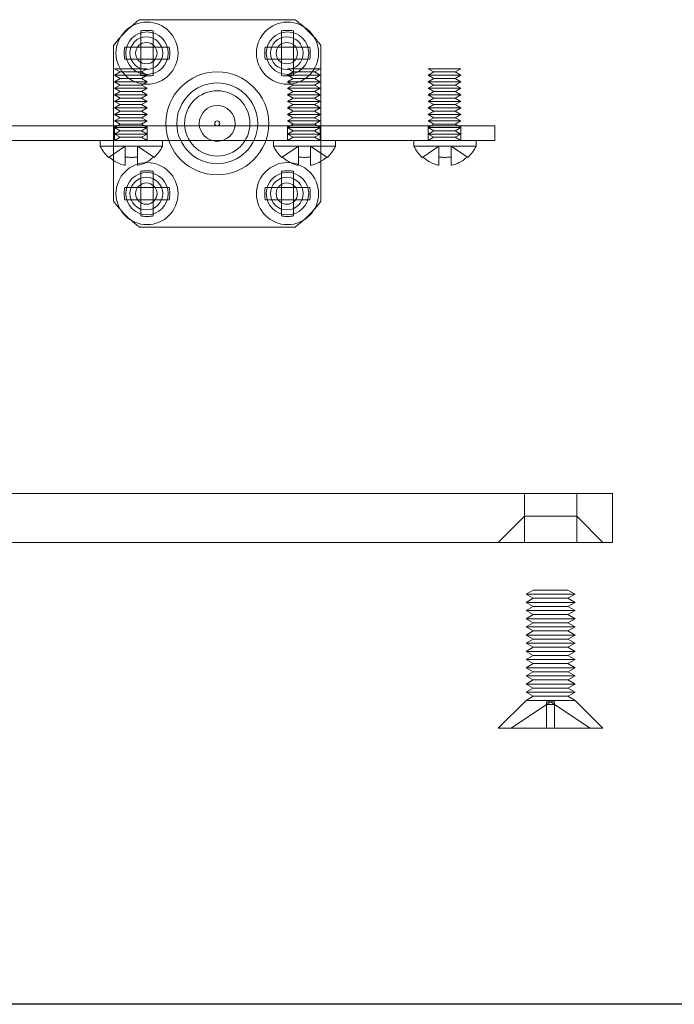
# Model space of a CAD drawing. Header units: millimetres. Extents: x -259 to 118, y 110 to 585.
# Tile 15 of 22: x -109 to -69, y 395 to 455. Entities that reach past the tile are written whole.
import ezdxf

# ---------------------------------------------------------------- set-up
doc = ezdxf.new("R2010")
doc.units = ezdxf.units.MM
doc.header["$MEASUREMENT"] = 0

msp = doc.modelspace()

# ---------------------------------------------------------------- linework, layer by layer
at = {"color": 0, "linetype": 'Continuous', "lineweight": 0, "extrusion": (0, 1, 0)}
for p, q in [((-92.442, 455.025), (-101.965, 455.025)), ((-103.553, 453.436), (-103.553, 443.913)), ((-101.128, 453.35), (-101.878, 453.35)), ((-101.878, 452.6), (-101.878, 453.35)), ((-101.128, 453.35), (-101.128, 452.6)), ((-92.528, 453.35), (-93.278, 453.35)), ((-93.278, 452.6), (-93.278, 453.35)), ((-92.528, 453.35), (-92.528, 452.6)), ((-90.853, 443.913), (-90.853, 453.436)), ((-101.878, 452.6), (-101.128, 452.6)), ((-93.278, 452.6), (-92.528, 452.6)), ((-82.302, 452.025), (-84.302, 452.025)), ((-83.955, 451.825), (-84.302, 452.025)), ((-83.955, 451.825), (-84.302, 451.625)), ((-82.302, 451.625), (-84.302, 451.625)), ((-83.955, 451.425), (-84.302, 451.625)), ((-83.955, 451.825), (-82.648, 451.825)), ((-82.648, 451.825), (-82.302, 452.025)), ((-82.648, 451.825), (-82.302, 451.625)), ((-82.648, 451.425), (-82.302, 451.625)), ((-83.955, 451.425), (-84.302, 451.225)), ((-82.302, 451.225), (-84.302, 451.225)), ((-83.955, 451.025), (-84.302, 451.225)), ((-83.955, 451.025), (-84.302, 450.825)), ((-83.955, 451.425), (-82.648, 451.425)), ((-83.955, 451.025), (-82.648, 451.025)), ((-82.648, 451.425), (-82.302, 451.225)), ((-82.648, 451.025), (-82.302, 451.225)), ((-82.648, 451.025), (-82.302, 450.825)), ((-82.302, 450.825), (-84.302, 450.825)), ((-83.955, 450.625), (-84.302, 450.825)), ((-83.955, 450.625), (-84.302, 450.425)), ((-82.302, 450.425), (-84.302, 450.425)), ((-83.955, 450.225), (-84.302, 450.425)), ((-83.955, 450.625), (-82.648, 450.625)), ((-82.648, 450.625), (-82.302, 450.825)), ((-82.648, 450.625), (-82.302, 450.425)), ((-82.648, 450.225), (-82.302, 450.425)), ((-83.955, 450.225), (-84.302, 450.025)), ((-82.302, 450.025), (-84.302, 450.025)), ((-83.955, 449.825), (-84.302, 450.025)), ((-83.955, 449.825), (-84.302, 449.625)), ((-83.955, 450.225), (-82.648, 450.225)), ((-83.955, 449.825), (-82.648, 449.825)), ((-82.648, 450.225), (-82.302, 450.025)), ((-82.648, 449.825), (-82.302, 450.025)), ((-82.648, 449.825), (-82.302, 449.625)), ((-82.302, 449.625), (-84.302, 449.625)), ((-83.955, 449.425), (-84.302, 449.625)), ((-83.955, 449.425), (-84.302, 449.225)), ((-82.302, 449.225), (-84.302, 449.225)), ((-83.955, 449.025), (-84.302, 449.225)), ((-83.955, 449.425), (-82.648, 449.425)), ((-82.648, 449.425), (-82.302, 449.625)), ((-82.648, 449.425), (-82.302, 449.225)), ((-82.648, 449.025), (-82.302, 449.225)), ((-115.603, 448.525), (-108.476, 448.525)), ((-108.476, 448.525), (-105.403, 448.525)), ((-103.553, 448.525), (-105.403, 448.525)), ((-90.853, 448.525), (-82.203, 448.525)), ((-83.955, 449.025), (-84.302, 448.825)), ((-82.302, 448.825), (-84.302, 448.825)), ((-83.955, 448.625), (-84.302, 448.825)), ((-83.955, 448.625), (-84.129, 448.525)), ((-83.955, 449.025), (-82.648, 449.025)), ((-83.955, 448.625), (-82.648, 448.625)), ((-82.648, 449.025), (-82.302, 448.825)), ((-82.648, 448.625), (-82.302, 448.825)), ((-82.648, 448.625), (-82.475, 448.525)), ((-82.203, 448.525), (-80.203, 448.525)), ((-80.203, 447.625), (-80.203, 448.525)), ((-115.603, 447.625), (-108.476, 447.625)), ((-108.476, 447.625), (-105.403, 447.625)), ((-103.553, 447.625), (-105.403, 447.625)), ((-104.361, 447.625), (-104.361, 447.275)), ((-90.853, 447.625), (-82.203, 447.625)), ((-89.961, 447.625), (-89.961, 447.275)), ((-85.161, 447.625), (-85.161, 447.275)), ((-80.203, 447.625), (-82.203, 447.625)), ((-81.361, 447.625), (-81.361, 447.275)), ((-104.361, 447.275), (-103.553, 447.275)), ((-90.853, 447.275), (-89.961, 447.275)), ((-85.161, 447.275), (-81.361, 447.275)), ((-101.128, 444.75), (-101.878, 444.75)), ((-101.878, 444), (-101.878, 444.75)), ((-101.128, 444.75), (-101.128, 444)), ((-92.528, 444.75), (-93.278, 444.75)), ((-93.278, 444), (-93.278, 444.75)), ((-92.528, 444.75), (-92.528, 444)), ((-101.878, 444), (-101.128, 444)), ((-93.278, 444), (-92.528, 444)), ((-101.965, 442.325), (-92.442, 442.325)), ((-132.903, 426.021), (-73.003, 426.021)), ((-73.003, 426.021), (-73.003, 423.021)), ((-132.903, 423.021), (-73.003, 423.021)), ((-77.87, 420.098), (-78.303, 419.848)), ((-75.303, 419.848), (-78.303, 419.848)), ((-77.87, 419.598), (-78.303, 419.848)), ((-77.87, 419.598), (-78.303, 419.348)), ((-77.87, 420.098), (-75.736, 420.098)), ((-77.87, 419.598), (-75.736, 419.598)), ((-75.736, 420.098), (-75.303, 419.848)), ((-75.736, 419.598), (-75.303, 419.848)), ((-75.736, 419.598), (-75.303, 419.348)), ((-78.303, 419.348), (-75.303, 419.348)), ((-77.87, 419.098), (-78.303, 419.348)), ((-77.87, 419.098), (-78.303, 418.848)), ((-77.87, 419.098), (-75.736, 419.098)), ((-75.736, 419.098), (-75.303, 419.348)), ((-75.736, 419.098), (-75.303, 418.848)), ((-75.303, 418.848), (-78.303, 418.848)), ((-77.87, 418.598), (-78.303, 418.848)), ((-77.87, 418.598), (-78.303, 418.348)), ((-77.87, 418.598), (-75.736, 418.598)), ((-75.736, 418.598), (-75.303, 418.848)), ((-75.736, 418.598), (-75.303, 418.348)), ((-78.303, 418.348), (-75.303, 418.348)), ((-77.87, 418.098), (-78.303, 418.348)), ((-77.87, 418.098), (-78.303, 417.848)), ((-78.303, 417.848), (-75.303, 417.848)), ((-77.87, 417.598), (-78.303, 417.848)), ((-77.87, 418.098), (-75.736, 418.098)), ((-75.736, 418.098), (-75.303, 418.348)), ((-75.736, 418.098), (-75.303, 417.848)), ((-75.736, 417.598), (-75.303, 417.848)), ((-77.87, 417.598), (-78.303, 417.348)), ((-75.303, 417.348), (-78.303, 417.348)), ((-77.87, 417.098), (-78.303, 417.348)), ((-77.87, 417.598), (-75.736, 417.598)), ((-75.736, 417.598), (-75.303, 417.348)), ((-75.736, 417.098), (-75.303, 417.348)), ((-77.87, 417.098), (-78.303, 416.848)), ((-78.303, 416.848), (-75.303, 416.848)), ((-77.87, 416.598), (-78.303, 416.848)), ((-77.87, 416.598), (-78.303, 416.348)), ((-77.87, 417.098), (-75.736, 417.098)), ((-77.87, 416.598), (-75.736, 416.598)), ((-75.736, 417.098), (-75.303, 416.848)), ((-75.736, 416.598), (-75.303, 416.848)), ((-75.736, 416.598), (-75.303, 416.348)), ((-78.303, 416.348), (-75.303, 416.348)), ((-77.87, 416.098), (-78.303, 416.348)), ((-77.87, 416.098), (-78.303, 415.848)), ((-77.87, 416.098), (-75.736, 416.098)), ((-75.736, 416.098), (-75.303, 416.348)), ((-75.736, 416.098), (-75.303, 415.848)), ((-78.303, 415.848), (-75.303, 415.848)), ((-77.87, 415.598), (-78.303, 415.848)), ((-77.87, 415.598), (-78.303, 415.348)), ((-77.87, 415.598), (-75.736, 415.598)), ((-75.736, 415.598), (-75.303, 415.848)), ((-75.736, 415.598), (-75.303, 415.348)), ((-75.303, 415.348), (-78.303, 415.348)), ((-77.87, 415.098), (-78.303, 415.348)), ((-77.87, 415.098), (-78.303, 414.848)), ((-78.303, 414.848), (-75.303, 414.848)), ((-77.87, 414.598), (-78.303, 414.848)), ((-77.87, 415.098), (-75.736, 415.098)), ((-75.736, 415.098), (-75.303, 415.348)), ((-75.736, 415.098), (-75.303, 414.848)), ((-75.736, 414.598), (-75.303, 414.848)), ((-77.87, 414.598), (-78.303, 414.348)), ((-78.303, 414.348), (-75.303, 414.348)), ((-77.87, 414.098), (-78.303, 414.348)), ((-77.87, 414.598), (-75.736, 414.598)), ((-75.736, 414.598), (-75.303, 414.348)), ((-75.736, 414.098), (-75.303, 414.348)), ((-77.87, 414.098), (-78.303, 413.848)), ((-78.303, 413.848), (-75.303, 413.848)), ((-77.87, 413.598), (-78.303, 413.848)), ((-77.87, 413.598), (-78.303, 413.348)), ((-77.87, 414.098), (-75.736, 414.098)), ((-77.87, 413.598), (-75.736, 413.598)), ((-75.736, 414.098), (-75.303, 413.848)), ((-75.736, 413.598), (-75.303, 413.848)), ((-75.736, 413.598), (-75.303, 413.348)), ((-78.303, 413.348), (-80.003, 411.648)), ((-78.303, 413.348), (-75.303, 413.348)), ((-75.303, 413.348), (-73.603, 411.648)), ((-76.803, 411.648), (-80.003, 411.648)), ((-73.603, 411.648), (-76.803, 411.648))]:
    msp.add_line(p, q, dxfattribs=at)
at = {"color": 5, "linetype": 'ByBlock', "lineweight": 0, "extrusion": (0, 1, 0)}
for p, q in [((-101.502, 452.025), (-103.502, 452.025)), ((-103.155, 451.825), (-103.502, 452.025)), ((-103.155, 451.825), (-103.502, 451.625)), ((-101.502, 451.625), (-103.502, 451.625)), ((-103.155, 451.425), (-103.502, 451.625)), ((-103.155, 451.825), (-101.848, 451.825)), ((-101.848, 451.825), (-101.502, 452.025)), ((-101.848, 451.825), (-101.502, 451.625)), ((-101.848, 451.425), (-101.502, 451.625)), ((-90.902, 452.025), (-92.902, 452.025)), ((-92.555, 451.825), (-92.902, 452.025)), ((-92.555, 451.825), (-92.902, 451.625)), ((-90.902, 451.625), (-92.902, 451.625)), ((-92.555, 451.425), (-92.902, 451.625)), ((-92.555, 451.825), (-91.248, 451.825)), ((-91.248, 451.825), (-90.902, 452.025)), ((-91.248, 451.825), (-90.902, 451.625)), ((-91.248, 451.425), (-90.902, 451.625)), ((-103.155, 451.425), (-103.502, 451.225)), ((-101.502, 451.225), (-103.502, 451.225)), ((-103.155, 451.025), (-103.502, 451.225)), ((-103.155, 451.025), (-103.502, 450.825)), ((-103.155, 451.425), (-101.848, 451.425)), ((-103.155, 451.025), (-101.848, 451.025)), ((-101.848, 451.425), (-101.502, 451.225)), ((-101.848, 451.025), (-101.502, 451.225)), ((-101.848, 451.025), (-101.502, 450.825)), ((-92.555, 451.425), (-92.902, 451.225)), ((-90.902, 451.225), (-92.902, 451.225)), ((-92.555, 451.025), (-92.902, 451.225)), ((-92.555, 451.025), (-92.902, 450.825)), ((-92.555, 451.425), (-91.248, 451.425)), ((-92.555, 451.025), (-91.248, 451.025)), ((-91.248, 451.425), (-90.902, 451.225)), ((-91.248, 451.025), (-90.902, 451.225)), ((-91.248, 451.025), (-90.902, 450.825)), ((-101.502, 450.825), (-103.502, 450.825)), ((-103.155, 450.625), (-103.502, 450.825)), ((-103.155, 450.625), (-103.502, 450.425)), ((-101.502, 450.425), (-103.502, 450.425)), ((-103.155, 450.225), (-103.502, 450.425)), ((-103.155, 450.625), (-101.848, 450.625)), ((-101.848, 450.625), (-101.502, 450.825)), ((-101.848, 450.625), (-101.502, 450.425)), ((-101.848, 450.225), (-101.502, 450.425)), ((-90.902, 450.825), (-92.902, 450.825)), ((-92.555, 450.625), (-92.902, 450.825)), ((-92.555, 450.625), (-92.902, 450.425)), ((-90.902, 450.425), (-92.902, 450.425)), ((-92.555, 450.225), (-92.902, 450.425)), ((-92.555, 450.625), (-91.248, 450.625)), ((-91.248, 450.625), (-90.902, 450.825)), ((-91.248, 450.625), (-90.902, 450.425)), ((-91.248, 450.225), (-90.902, 450.425)), ((-103.155, 450.225), (-103.502, 450.025)), ((-101.502, 450.025), (-103.502, 450.025)), ((-103.155, 449.825), (-103.502, 450.025)), ((-103.155, 449.825), (-103.502, 449.625)), ((-103.155, 450.225), (-101.848, 450.225)), ((-103.155, 449.825), (-101.848, 449.825)), ((-101.848, 450.225), (-101.502, 450.025)), ((-101.848, 449.825), (-101.502, 450.025)), ((-101.848, 449.825), (-101.502, 449.625)), ((-92.555, 450.225), (-92.902, 450.025)), ((-90.902, 450.025), (-92.902, 450.025)), ((-92.555, 449.825), (-92.902, 450.025)), ((-92.555, 449.825), (-92.902, 449.625)), ((-92.555, 450.225), (-91.248, 450.225)), ((-92.555, 449.825), (-91.248, 449.825)), ((-91.248, 450.225), (-90.902, 450.025)), ((-91.248, 449.825), (-90.902, 450.025)), ((-91.248, 449.825), (-90.902, 449.625)), ((-101.502, 449.625), (-103.502, 449.625)), ((-103.155, 449.425), (-103.502, 449.625)), ((-103.155, 449.425), (-103.502, 449.225)), ((-101.502, 449.225), (-103.502, 449.225)), ((-103.155, 449.025), (-103.502, 449.225)), ((-103.155, 449.425), (-101.848, 449.425)), ((-101.848, 449.425), (-101.502, 449.625)), ((-101.848, 449.425), (-101.502, 449.225)), ((-101.848, 449.025), (-101.502, 449.225)), ((-90.902, 449.625), (-92.902, 449.625)), ((-92.555, 449.425), (-92.902, 449.625)), ((-92.555, 449.425), (-92.902, 449.225)), ((-90.902, 449.225), (-92.902, 449.225)), ((-92.555, 449.025), (-92.902, 449.225)), ((-92.555, 449.425), (-91.248, 449.425)), ((-91.248, 449.425), (-90.902, 449.625)), ((-91.248, 449.425), (-90.902, 449.225)), ((-91.248, 449.025), (-90.902, 449.225)), ((-102.653, 448.525), (-103.553, 448.525)), ((-103.155, 449.025), (-103.502, 448.825)), ((-101.502, 448.825), (-103.502, 448.825)), ((-103.155, 448.625), (-103.502, 448.825)), ((-103.155, 448.625), (-103.502, 448.425)), ((-103.502, 447.625), (-103.502, 448.525)), ((-103.155, 449.025), (-101.848, 449.025)), ((-103.155, 448.625), (-101.848, 448.625)), ((-102.653, 448.525), (-90.853, 448.525)), ((-101.848, 449.025), (-101.502, 448.825)), ((-101.848, 448.625), (-101.502, 448.825)), ((-101.848, 448.625), (-101.502, 448.425)), ((-101.502, 447.625), (-101.502, 448.525)), ((-92.555, 449.025), (-92.902, 448.825)), ((-90.902, 448.825), (-92.902, 448.825)), ((-92.555, 448.625), (-92.902, 448.825)), ((-92.555, 448.625), (-92.902, 448.425)), ((-92.902, 447.625), (-92.902, 448.525)), ((-92.555, 449.025), (-91.248, 449.025)), ((-92.555, 448.625), (-91.248, 448.625)), ((-91.248, 449.025), (-90.902, 448.825)), ((-91.248, 448.625), (-90.902, 448.825)), ((-91.248, 448.625), (-90.902, 448.425)), ((-90.902, 447.625), (-90.902, 448.525)), ((-84.129, 448.525), (-84.302, 448.425)), ((-84.302, 447.625), (-84.302, 448.525)), ((-82.475, 448.525), (-82.302, 448.425)), ((-82.302, 447.625), (-82.302, 448.525)), ((-101.502, 448.425), (-103.502, 448.425)), ((-103.155, 448.225), (-103.502, 448.425)), ((-103.155, 448.225), (-103.502, 448.025)), ((-101.502, 448.025), (-103.502, 448.025)), ((-103.155, 447.825), (-103.502, 448.025)), ((-103.155, 448.225), (-101.848, 448.225)), ((-101.848, 448.225), (-101.502, 448.425)), ((-101.848, 448.225), (-101.502, 448.025)), ((-101.848, 447.825), (-101.502, 448.025)), ((-90.902, 448.425), (-92.902, 448.425)), ((-92.555, 448.225), (-92.902, 448.425)), ((-92.555, 448.225), (-92.902, 448.025)), ((-90.902, 448.025), (-92.902, 448.025)), ((-92.555, 447.825), (-92.902, 448.025)), ((-92.555, 448.225), (-91.248, 448.225)), ((-91.248, 448.225), (-90.902, 448.425)), ((-91.248, 448.225), (-90.902, 448.025)), ((-91.248, 447.825), (-90.902, 448.025)), ((-82.302, 448.425), (-84.302, 448.425)), ((-83.955, 448.225), (-84.302, 448.425)), ((-83.955, 448.225), (-84.302, 448.025)), ((-82.302, 448.025), (-84.302, 448.025)), ((-83.955, 447.825), (-84.302, 448.025)), ((-83.955, 448.225), (-82.648, 448.225)), ((-82.648, 448.225), (-82.302, 448.425)), ((-82.648, 448.225), (-82.302, 448.025)), ((-82.648, 447.825), (-82.302, 448.025)), ((-102.653, 447.625), (-103.553, 447.625)), ((-103.155, 447.825), (-103.502, 447.625)), ((-103.155, 447.825), (-101.848, 447.825)), ((-102.653, 447.625), (-90.853, 447.625)), ((-101.848, 447.825), (-101.502, 447.625)), ((-100.561, 447.625), (-100.561, 447.275)), ((-93.761, 447.625), (-93.761, 447.275)), ((-92.555, 447.825), (-92.902, 447.625)), ((-92.555, 447.825), (-91.248, 447.825)), ((-91.248, 447.825), (-90.902, 447.625)), ((-83.955, 447.825), (-84.302, 447.625)), ((-83.955, 447.825), (-82.648, 447.825)), ((-82.648, 447.825), (-82.302, 447.625)), ((-103.828, 446.615), (-102.836, 447.275)), ((-103.553, 447.275), (-100.561, 447.275)), ((-102.836, 446.615), (-102.836, 447.275)), ((-101.095, 446.615), (-102.086, 447.275)), ((-102.086, 447.275), (-102.086, 446.615)), ((-93.761, 447.275), (-90.853, 447.275)), ((-93.228, 446.615), (-92.236, 447.275)), ((-92.236, 446.615), (-92.236, 447.275)), ((-90.495, 446.615), (-91.486, 447.275)), ((-91.486, 447.275), (-91.486, 446.615)), ((-84.628, 446.615), (-83.636, 447.275)), ((-83.636, 446.615), (-83.636, 447.275)), ((-81.895, 446.615), (-82.886, 447.275)), ((-82.886, 447.275), (-82.886, 446.615)), ((-78.403, 424.621), (-78.403, 426.021)), ((-75.203, 424.621), (-75.203, 426.021)), ((-78.403, 424.621), (-80.003, 423.021)), ((-78.403, 424.621), (-75.203, 424.621)), ((-78.403, 424.621), (-78.403, 423.021)), ((-75.203, 424.621), (-73.603, 423.021)), ((-75.203, 424.621), (-75.203, 423.021)), ((-79.22, 411.648), (-77.055, 413.088)), ((-77.055, 413.088), (-77.055, 413.256)), ((-77.055, 413.256), (-76.803, 413.256)), ((-77.055, 413.088), (-76.803, 413.256)), ((-76.551, 413.088), (-77.055, 413.088)), ((-77.055, 411.648), (-77.055, 413.088)), ((-76.803, 413.256), (-76.551, 413.256)), ((-76.551, 413.088), (-76.803, 413.256)), ((-76.551, 413.256), (-76.551, 413.088)), ((-74.386, 411.648), (-76.551, 413.088)), ((-76.551, 413.088), (-76.551, 411.648))]:
    msp.add_line(p, q, dxfattribs=at)
msp.add_line((118.461, 394.739), (-259.139, 394.739))
at = {"color": 0, "linetype": 'Continuous', "lineweight": 0, "extrusion": (0, 0, -1)}
for centre, radius in [((101.503, 452.975), 1.9), ((92.903, 452.975), 1.9), ((97.203, 448.675), 2.474), ((101.503, 444.375), 1.9), ((92.903, 444.375), 1.9)]:
    msp.add_circle(centre, radius, dxfattribs=at)
at = {"color": 5, "linetype": 'ByBlock', "lineweight": 0}
for centre in [(-101.503, 452.975), (-92.903, 452.975), (-101.503, 444.375), (-92.903, 444.375)]:
    msp.add_circle(centre, 1.3, dxfattribs=at)
at = {"color": 5, "linetype": 'ByBlock', "lineweight": 0, "extrusion": (0, 0, -1)}
for centre, radius in [((101.544, 452.975), 1), ((92.944, 452.975), 1), ((101.544, 452.975), 0.654), ((92.944, 452.975), 0.654), ((97.203, 448.675), 2), ((97.203, 448.675), 1.1), ((97.203, 448.675), 0.15), ((101.544, 444.375), 1), ((101.544, 444.375), 0.654), ((92.944, 444.375), 1), ((92.944, 444.375), 0.654)]:
    msp.add_circle(centre, radius, dxfattribs=at)
at = {"color": 0, "linetype": 'Continuous', "lineweight": 0}
msp.add_circle((-97.203, 448.675), 3.15, dxfattribs=at)
at = {"color": 5, "linetype": 'ByBlock', "lineweight": 0, "extrusion": (0, 0, -1)}
for centre, radius, start, end in [((97.203, 448.675), 7.937, 41.64132, 48.35868), ((97.203, 448.675), 7.937, 131.64132, 138.35868), ((102.544, 448.22), 2.197, 205.48366, 227.67831), ((91.778, 448.22), 2.197, 312.32169, 334.51634), ((97.203, 448.675), 7.937, 311.64132, 318.35868), ((97.203, 448.675), 7.937, 221.64132, 228.35868)]:
    msp.add_arc(centre, radius, start, end, dxfattribs=at)
at = {"color": 0, "linetype": 'Continuous', "lineweight": 0, "extrusion": (0, 0, -1)}
for centre, radius, start, end in [((97.203, 448.675), 7.937, 48.35868, 53.13519), ((97.203, 448.675), 7.937, 126.86481, 131.64132), ((97.203, 448.675), 7.937, 36.86481, 41.64132), ((97.203, 448.675), 7.937, 138.35868, 143.13519), ((102.378, 448.22), 2.197, 312.32169, 334.51634), ((91.944, 448.22), 2.197, 205.48366, 227.67831), ((83.178, 448.22), 2.197, 312.32169, 334.51634), ((83.345, 448.22), 2.197, 205.48366, 227.67831), ((97.203, 448.675), 7.937, 318.35868, 323.13519), ((97.203, 448.675), 7.937, 216.86481, 221.64132), ((97.203, 448.675), 7.937, 306.86481, 311.64132), ((97.203, 448.675), 7.937, 228.35868, 233.13519)]:
    msp.add_arc(centre, radius, start, end, dxfattribs=at)
at = {"color": 0, "linetype": 'Continuous', "lineweight": 0}
for points, knots in [([(-101.128, 454.341), (-101.16, 454.346), (-101.193, 454.351), (-101.32, 454.365), (-101.416, 454.37), (-101.591, 454.37), (-101.686, 454.365), (-101.814, 454.351), (-101.846, 454.346), (-101.878, 454.341)], [5.6990418, 5.6990418, 5.6990418, 5.6990418, 5.7895173, 5.7895173, 6.0512941, 6.0512941, 6.313071, 6.313071, 6.4035464, 6.4035464, 6.4035464, 6.4035464]), ([(-101.878, 454.341), (-101.878, 454.319), (-101.878, 454.297), (-101.878, 454.172), (-101.878, 454.062), (-101.878, 453.815), (-101.878, 453.652), (-101.878, 453.438), (-101.878, 453.394), (-101.878, 453.35)], [4.83016, 4.83016, 4.83016, 4.83016, 4.911337, 4.911337, 5.274551, 5.274551, 5.761862, 5.761862, 5.888136, 5.888136, 5.888136, 5.888136]), ([(-101.128, 453.35), (-101.128, 453.394), (-101.128, 453.438), (-101.128, 453.652), (-101.128, 453.815), (-101.128, 454.062), (-101.128, 454.172), (-101.128, 454.297), (-101.128, 454.319), (-101.128, 454.341)], [6.610207, 6.610207, 6.610207, 6.610207, 6.736482, 6.736482, 7.223793, 7.223793, 7.587007, 7.587007, 7.668184, 7.668184, 7.668184, 7.668184]), ([(-92.528, 454.341), (-92.56, 454.346), (-92.593, 454.351), (-92.72, 454.365), (-92.816, 454.37), (-92.991, 454.37), (-93.086, 454.365), (-93.214, 454.351), (-93.246, 454.346), (-93.278, 454.341)], [5.6990418, 5.6990418, 5.6990418, 5.6990418, 5.7895173, 5.7895173, 6.0512941, 6.0512941, 6.313071, 6.313071, 6.4035464, 6.4035464, 6.4035464, 6.4035464]), ([(-93.278, 454.341), (-93.278, 454.319), (-93.278, 454.297), (-93.278, 454.172), (-93.278, 454.062), (-93.278, 453.815), (-93.278, 453.652), (-93.278, 453.438), (-93.278, 453.394), (-93.278, 453.35)], [4.83016, 4.83016, 4.83016, 4.83016, 4.911337, 4.911337, 5.274551, 5.274551, 5.761862, 5.761862, 5.888136, 5.888136, 5.888136, 5.888136]), ([(-92.528, 453.35), (-92.528, 453.394), (-92.528, 453.438), (-92.528, 453.652), (-92.528, 453.815), (-92.528, 454.062), (-92.528, 454.172), (-92.528, 454.297), (-92.528, 454.319), (-92.528, 454.341)], [6.610207, 6.610207, 6.610207, 6.610207, 6.736482, 6.736482, 7.223793, 7.223793, 7.587007, 7.587007, 7.668184, 7.668184, 7.668184, 7.668184]), ([(-102.87, 453.35), (-102.875, 453.317), (-102.879, 453.285), (-102.894, 453.157), (-102.899, 453.062), (-102.899, 452.887), (-102.894, 452.792), (-102.879, 452.664), (-102.875, 452.632), (-102.87, 452.6)], [5.6990418, 5.6990418, 5.6990418, 5.6990418, 5.7895173, 5.7895173, 6.0512941, 6.0512941, 6.313071, 6.313071, 6.4035464, 6.4035464, 6.4035464, 6.4035464]), ([(-101.878, 453.35), (-101.923, 453.35), (-101.967, 453.35), (-102.181, 453.35), (-102.344, 453.35), (-102.591, 453.35), (-102.701, 453.35), (-102.826, 453.35), (-102.848, 453.35), (-102.87, 453.35)], [6.610207, 6.610207, 6.610207, 6.610207, 6.736482, 6.736482, 7.223793, 7.223793, 7.587007, 7.587007, 7.668184, 7.668184, 7.668184, 7.668184]), ([(-100.137, 453.35), (-100.159, 453.35), (-100.181, 453.35), (-100.305, 453.35), (-100.415, 453.35), (-100.662, 453.35), (-100.826, 453.35), (-101.04, 453.35), (-101.084, 453.35), (-101.128, 453.35)], [4.83016, 4.83016, 4.83016, 4.83016, 4.911337, 4.911337, 5.274551, 5.274551, 5.761862, 5.761862, 5.888136, 5.888136, 5.888136, 5.888136]), ([(-100.137, 452.6), (-100.132, 452.632), (-100.127, 452.664), (-100.112, 452.792), (-100.107, 452.887), (-100.107, 453.062), (-100.112, 453.157), (-100.127, 453.285), (-100.132, 453.317), (-100.137, 453.35)], [5.6990418, 5.6990418, 5.6990418, 5.6990418, 5.7895173, 5.7895173, 6.0512941, 6.0512941, 6.313071, 6.313071, 6.4035464, 6.4035464, 6.4035464, 6.4035464]), ([(-94.27, 453.35), (-94.275, 453.317), (-94.279, 453.285), (-94.294, 453.157), (-94.299, 453.062), (-94.299, 452.887), (-94.294, 452.792), (-94.279, 452.664), (-94.275, 452.632), (-94.27, 452.6)], [5.6990418, 5.6990418, 5.6990418, 5.6990418, 5.7895173, 5.7895173, 6.0512941, 6.0512941, 6.313071, 6.313071, 6.4035464, 6.4035464, 6.4035464, 6.4035464]), ([(-93.278, 453.35), (-93.323, 453.35), (-93.367, 453.35), (-93.581, 453.35), (-93.744, 453.35), (-93.991, 453.35), (-94.101, 453.35), (-94.226, 453.35), (-94.248, 453.35), (-94.27, 453.35)], [6.610207, 6.610207, 6.610207, 6.610207, 6.736482, 6.736482, 7.223793, 7.223793, 7.587007, 7.587007, 7.668184, 7.668184, 7.668184, 7.668184]), ([(-91.537, 453.35), (-91.559, 453.35), (-91.581, 453.35), (-91.705, 453.35), (-91.815, 453.35), (-92.062, 453.35), (-92.226, 453.35), (-92.44, 453.35), (-92.484, 453.35), (-92.528, 453.35)], [4.83016, 4.83016, 4.83016, 4.83016, 4.911337, 4.911337, 5.274551, 5.274551, 5.761862, 5.761862, 5.888136, 5.888136, 5.888136, 5.888136]), ([(-91.537, 452.6), (-91.532, 452.632), (-91.527, 452.664), (-91.512, 452.792), (-91.507, 452.887), (-91.507, 453.062), (-91.512, 453.157), (-91.527, 453.285), (-91.532, 453.317), (-91.537, 453.35)], [5.6990418, 5.6990418, 5.6990418, 5.6990418, 5.7895173, 5.7895173, 6.0512941, 6.0512941, 6.313071, 6.313071, 6.4035464, 6.4035464, 6.4035464, 6.4035464]), ([(-102.87, 452.6), (-102.848, 452.6), (-102.826, 452.6), (-102.701, 452.6), (-102.591, 452.6), (-102.344, 452.6), (-102.181, 452.6), (-101.967, 452.6), (-101.923, 452.6), (-101.878, 452.6)], [4.83016, 4.83016, 4.83016, 4.83016, 4.911337, 4.911337, 5.274551, 5.274551, 5.761862, 5.761862, 5.888136, 5.888136, 5.888136, 5.888136]), ([(-101.878, 452.6), (-101.878, 452.555), (-101.878, 452.511), (-101.878, 452.297), (-101.878, 452.134), (-101.878, 451.887), (-101.878, 451.777), (-101.878, 451.652), (-101.878, 451.63), (-101.878, 451.608)], [6.610207, 6.610207, 6.610207, 6.610207, 6.736482, 6.736482, 7.223793, 7.223793, 7.587007, 7.587007, 7.668184, 7.668184, 7.668184, 7.668184]), ([(-101.128, 452.6), (-101.084, 452.6), (-101.04, 452.6), (-100.826, 452.6), (-100.662, 452.6), (-100.415, 452.6), (-100.305, 452.6), (-100.181, 452.6), (-100.159, 452.6), (-100.137, 452.6)], [6.610207, 6.610207, 6.610207, 6.610207, 6.736482, 6.736482, 7.223793, 7.223793, 7.587007, 7.587007, 7.668184, 7.668184, 7.668184, 7.668184]), ([(-101.128, 451.608), (-101.128, 451.63), (-101.128, 451.652), (-101.128, 451.777), (-101.128, 451.887), (-101.128, 452.134), (-101.128, 452.297), (-101.128, 452.511), (-101.128, 452.555), (-101.128, 452.6)], [4.83016, 4.83016, 4.83016, 4.83016, 4.911337, 4.911337, 5.274551, 5.274551, 5.761862, 5.761862, 5.888136, 5.888136, 5.888136, 5.888136]), ([(-94.27, 452.6), (-94.248, 452.6), (-94.226, 452.6), (-94.101, 452.6), (-93.991, 452.6), (-93.744, 452.6), (-93.581, 452.6), (-93.367, 452.6), (-93.323, 452.6), (-93.278, 452.6)], [4.83016, 4.83016, 4.83016, 4.83016, 4.911337, 4.911337, 5.274551, 5.274551, 5.761862, 5.761862, 5.888136, 5.888136, 5.888136, 5.888136]), ([(-93.278, 452.6), (-93.278, 452.555), (-93.278, 452.511), (-93.278, 452.297), (-93.278, 452.134), (-93.278, 451.887), (-93.278, 451.777), (-93.278, 451.652), (-93.278, 451.63), (-93.278, 451.608)], [6.610207, 6.610207, 6.610207, 6.610207, 6.736482, 6.736482, 7.223793, 7.223793, 7.587007, 7.587007, 7.668184, 7.668184, 7.668184, 7.668184]), ([(-92.528, 452.6), (-92.484, 452.6), (-92.44, 452.6), (-92.226, 452.6), (-92.062, 452.6), (-91.815, 452.6), (-91.705, 452.6), (-91.581, 452.6), (-91.559, 452.6), (-91.537, 452.6)], [6.610207, 6.610207, 6.610207, 6.610207, 6.736482, 6.736482, 7.223793, 7.223793, 7.587007, 7.587007, 7.668184, 7.668184, 7.668184, 7.668184]), ([(-92.528, 451.608), (-92.528, 451.63), (-92.528, 451.652), (-92.528, 451.777), (-92.528, 451.887), (-92.528, 452.134), (-92.528, 452.297), (-92.528, 452.511), (-92.528, 452.555), (-92.528, 452.6)], [4.83016, 4.83016, 4.83016, 4.83016, 4.911337, 4.911337, 5.274551, 5.274551, 5.761862, 5.761862, 5.888136, 5.888136, 5.888136, 5.888136]), ([(-101.878, 451.608), (-101.846, 451.603), (-101.814, 451.598), (-101.686, 451.584), (-101.591, 451.579), (-101.416, 451.579), (-101.32, 451.584), (-101.193, 451.598), (-101.16, 451.603), (-101.128, 451.608)], [5.6990418, 5.6990418, 5.6990418, 5.6990418, 5.7895173, 5.7895173, 6.0512941, 6.0512941, 6.313071, 6.313071, 6.4035464, 6.4035464, 6.4035464, 6.4035464]), ([(-93.278, 451.608), (-93.246, 451.603), (-93.214, 451.598), (-93.086, 451.584), (-92.991, 451.579), (-92.816, 451.579), (-92.72, 451.584), (-92.593, 451.598), (-92.56, 451.603), (-92.528, 451.608)], [5.6990418, 5.6990418, 5.6990418, 5.6990418, 5.7895173, 5.7895173, 6.0512941, 6.0512941, 6.313071, 6.313071, 6.4035464, 6.4035464, 6.4035464, 6.4035464]), ([(-103.857, 446.596), (-103.857, 446.596), (-103.852, 446.599), (-103.837, 446.609), (-103.833, 446.612), (-103.828, 446.615)], [6.0512941, 6.0512941, 6.0512941, 6.0512941, 6.313071, 6.313071, 6.4035464, 6.4035464, 6.4035464, 6.4035464]), ([(-103.828, 446.615), (-103.806, 446.595), (-103.784, 446.576), (-103.694, 446.502), (-103.624, 446.451), (-103.553, 446.405)], [4.8301598, 4.8301598, 4.8301598, 4.8301598, 4.9113367, 4.9113367, 5.1499324, 5.1499324, 5.1499324, 5.1499324]), ([(-90.853, 446.353), (-90.756, 446.41), (-90.655, 446.479), (-90.539, 446.576), (-90.516, 446.595), (-90.495, 446.615)], [7.2527828, 7.2527828, 7.2527828, 7.2527828, 7.5870072, 7.5870072, 7.6681841, 7.6681841, 7.6681841, 7.6681841]), ([(-90.495, 446.615), (-90.489, 446.612), (-90.485, 446.609), (-90.47, 446.599), (-90.465, 446.596), (-90.465, 446.596)], [5.6990418, 5.6990418, 5.6990418, 5.6990418, 5.7895173, 5.7895173, 6.0512941, 6.0512941, 6.0512941, 6.0512941]), ([(-84.657, 446.596), (-84.657, 446.596), (-84.652, 446.599), (-84.637, 446.609), (-84.633, 446.612), (-84.628, 446.615)], [6.0512941, 6.0512941, 6.0512941, 6.0512941, 6.313071, 6.313071, 6.4035464, 6.4035464, 6.4035464, 6.4035464]), ([(-84.628, 446.615), (-84.606, 446.595), (-84.584, 446.576), (-84.459, 446.473), (-84.349, 446.398), (-84.102, 446.259), (-83.939, 446.189), (-83.725, 446.13), (-83.681, 446.12), (-83.636, 446.11)], [4.83016, 4.83016, 4.83016, 4.83016, 4.911337, 4.911337, 5.274551, 5.274551, 5.761862, 5.761862, 5.888136, 5.888136, 5.888136, 5.888136]), ([(-83.636, 446.11), (-83.636, 446.12), (-83.636, 446.13), (-83.636, 446.189), (-83.636, 446.259), (-83.636, 446.398), (-83.636, 446.473), (-83.636, 446.576), (-83.636, 446.595), (-83.636, 446.615)], [6.610207, 6.610207, 6.610207, 6.610207, 6.736482, 6.736482, 7.223793, 7.223793, 7.587007, 7.587007, 7.668184, 7.668184, 7.668184, 7.668184]), ([(-83.636, 446.615), (-83.604, 446.612), (-83.572, 446.609), (-83.444, 446.599), (-83.349, 446.596), (-83.174, 446.596), (-83.078, 446.599), (-82.951, 446.609), (-82.918, 446.612), (-82.886, 446.615)], [5.6990418, 5.6990418, 5.6990418, 5.6990418, 5.7895173, 5.7895173, 6.0512941, 6.0512941, 6.313071, 6.313071, 6.4035464, 6.4035464, 6.4035464, 6.4035464]), ([(-82.886, 446.11), (-82.842, 446.12), (-82.797, 446.13), (-82.584, 446.189), (-82.42, 446.259), (-82.173, 446.398), (-82.063, 446.473), (-81.939, 446.576), (-81.916, 446.595), (-81.895, 446.615)], [6.610207, 6.610207, 6.610207, 6.610207, 6.736482, 6.736482, 7.223793, 7.223793, 7.587007, 7.587007, 7.668184, 7.668184, 7.668184, 7.668184]), ([(-82.886, 446.615), (-82.886, 446.595), (-82.886, 446.576), (-82.886, 446.473), (-82.886, 446.398), (-82.886, 446.259), (-82.886, 446.189), (-82.886, 446.13), (-82.886, 446.12), (-82.886, 446.11)], [4.83016, 4.83016, 4.83016, 4.83016, 4.911337, 4.911337, 5.274551, 5.274551, 5.761862, 5.761862, 5.888136, 5.888136, 5.888136, 5.888136]), ([(-81.895, 446.615), (-81.89, 446.612), (-81.885, 446.609), (-81.87, 446.599), (-81.865, 446.596), (-81.865, 446.596)], [5.6990418, 5.6990418, 5.6990418, 5.6990418, 5.7895173, 5.7895173, 6.0512941, 6.0512941, 6.0512941, 6.0512941]), ([(-101.128, 445.741), (-101.16, 445.746), (-101.193, 445.751), (-101.32, 445.765), (-101.416, 445.77), (-101.591, 445.77), (-101.686, 445.765), (-101.814, 445.751), (-101.846, 445.746), (-101.878, 445.741)], [5.6990418, 5.6990418, 5.6990418, 5.6990418, 5.7895173, 5.7895173, 6.0512941, 6.0512941, 6.313071, 6.313071, 6.4035464, 6.4035464, 6.4035464, 6.4035464]), ([(-101.878, 445.741), (-101.878, 445.719), (-101.878, 445.697), (-101.878, 445.572), (-101.878, 445.462), (-101.878, 445.215), (-101.878, 445.052), (-101.878, 444.838), (-101.878, 444.794), (-101.878, 444.75)], [4.83016, 4.83016, 4.83016, 4.83016, 4.911337, 4.911337, 5.274551, 5.274551, 5.761862, 5.761862, 5.888136, 5.888136, 5.888136, 5.888136]), ([(-101.128, 444.75), (-101.128, 444.794), (-101.128, 444.838), (-101.128, 445.052), (-101.128, 445.215), (-101.128, 445.462), (-101.128, 445.572), (-101.128, 445.697), (-101.128, 445.719), (-101.128, 445.741)], [6.610207, 6.610207, 6.610207, 6.610207, 6.736482, 6.736482, 7.223793, 7.223793, 7.587007, 7.587007, 7.668184, 7.668184, 7.668184, 7.668184]), ([(-92.528, 445.741), (-92.56, 445.746), (-92.593, 445.751), (-92.72, 445.765), (-92.816, 445.77), (-92.991, 445.77), (-93.086, 445.765), (-93.214, 445.751), (-93.246, 445.746), (-93.278, 445.741)], [5.6990418, 5.6990418, 5.6990418, 5.6990418, 5.7895173, 5.7895173, 6.0512941, 6.0512941, 6.313071, 6.313071, 6.4035464, 6.4035464, 6.4035464, 6.4035464]), ([(-93.278, 445.741), (-93.278, 445.719), (-93.278, 445.697), (-93.278, 445.572), (-93.278, 445.462), (-93.278, 445.215), (-93.278, 445.052), (-93.278, 444.838), (-93.278, 444.794), (-93.278, 444.75)], [4.83016, 4.83016, 4.83016, 4.83016, 4.911337, 4.911337, 5.274551, 5.274551, 5.761862, 5.761862, 5.888136, 5.888136, 5.888136, 5.888136]), ([(-92.528, 444.75), (-92.528, 444.794), (-92.528, 444.838), (-92.528, 445.052), (-92.528, 445.215), (-92.528, 445.462), (-92.528, 445.572), (-92.528, 445.697), (-92.528, 445.719), (-92.528, 445.741)], [6.610207, 6.610207, 6.610207, 6.610207, 6.736482, 6.736482, 7.223793, 7.223793, 7.587007, 7.587007, 7.668184, 7.668184, 7.668184, 7.668184]), ([(-102.87, 444.75), (-102.875, 444.717), (-102.879, 444.685), (-102.894, 444.557), (-102.899, 444.462), (-102.899, 444.287), (-102.894, 444.192), (-102.879, 444.064), (-102.875, 444.032), (-102.87, 444)], [5.6990418, 5.6990418, 5.6990418, 5.6990418, 5.7895173, 5.7895173, 6.0512941, 6.0512941, 6.313071, 6.313071, 6.4035464, 6.4035464, 6.4035464, 6.4035464]), ([(-101.878, 444.75), (-101.923, 444.75), (-101.967, 444.75), (-102.181, 444.75), (-102.344, 444.75), (-102.591, 444.75), (-102.701, 444.75), (-102.826, 444.75), (-102.848, 444.75), (-102.87, 444.75)], [6.610207, 6.610207, 6.610207, 6.610207, 6.736482, 6.736482, 7.223793, 7.223793, 7.587007, 7.587007, 7.668184, 7.668184, 7.668184, 7.668184]), ([(-100.137, 444.75), (-100.159, 444.75), (-100.181, 444.75), (-100.305, 444.75), (-100.415, 444.75), (-100.662, 444.75), (-100.826, 444.75), (-101.04, 444.75), (-101.084, 444.75), (-101.128, 444.75)], [4.83016, 4.83016, 4.83016, 4.83016, 4.911337, 4.911337, 5.274551, 5.274551, 5.761862, 5.761862, 5.888136, 5.888136, 5.888136, 5.888136]), ([(-100.137, 444), (-100.132, 444.032), (-100.127, 444.064), (-100.112, 444.192), (-100.107, 444.287), (-100.107, 444.462), (-100.112, 444.557), (-100.127, 444.685), (-100.132, 444.717), (-100.137, 444.75)], [5.6990418, 5.6990418, 5.6990418, 5.6990418, 5.7895173, 5.7895173, 6.0512941, 6.0512941, 6.313071, 6.313071, 6.4035464, 6.4035464, 6.4035464, 6.4035464]), ([(-94.27, 444.75), (-94.275, 444.717), (-94.279, 444.685), (-94.294, 444.557), (-94.299, 444.462), (-94.299, 444.287), (-94.294, 444.192), (-94.279, 444.064), (-94.275, 444.032), (-94.27, 444)], [5.6990418, 5.6990418, 5.6990418, 5.6990418, 5.7895173, 5.7895173, 6.0512941, 6.0512941, 6.313071, 6.313071, 6.4035464, 6.4035464, 6.4035464, 6.4035464]), ([(-93.278, 444.75), (-93.323, 444.75), (-93.367, 444.75), (-93.581, 444.75), (-93.744, 444.75), (-93.991, 444.75), (-94.101, 444.75), (-94.226, 444.75), (-94.248, 444.75), (-94.27, 444.75)], [6.610207, 6.610207, 6.610207, 6.610207, 6.736482, 6.736482, 7.223793, 7.223793, 7.587007, 7.587007, 7.668184, 7.668184, 7.668184, 7.668184]), ([(-91.537, 444.75), (-91.559, 444.75), (-91.581, 444.75), (-91.705, 444.75), (-91.815, 444.75), (-92.062, 444.75), (-92.226, 444.75), (-92.44, 444.75), (-92.484, 444.75), (-92.528, 444.75)], [4.83016, 4.83016, 4.83016, 4.83016, 4.911337, 4.911337, 5.274551, 5.274551, 5.761862, 5.761862, 5.888136, 5.888136, 5.888136, 5.888136]), ([(-91.537, 444), (-91.532, 444.032), (-91.527, 444.064), (-91.512, 444.192), (-91.507, 444.287), (-91.507, 444.462), (-91.512, 444.557), (-91.527, 444.685), (-91.532, 444.717), (-91.537, 444.75)], [5.6990418, 5.6990418, 5.6990418, 5.6990418, 5.7895173, 5.7895173, 6.0512941, 6.0512941, 6.313071, 6.313071, 6.4035464, 6.4035464, 6.4035464, 6.4035464]), ([(-102.87, 444), (-102.848, 444), (-102.826, 444), (-102.701, 444), (-102.591, 444), (-102.344, 444), (-102.181, 444), (-101.967, 444), (-101.923, 444), (-101.878, 444)], [4.83016, 4.83016, 4.83016, 4.83016, 4.911337, 4.911337, 5.274551, 5.274551, 5.761862, 5.761862, 5.888136, 5.888136, 5.888136, 5.888136]), ([(-101.878, 444), (-101.878, 443.955), (-101.878, 443.911), (-101.878, 443.697), (-101.878, 443.534), (-101.878, 443.287), (-101.878, 443.177), (-101.878, 443.052), (-101.878, 443.03), (-101.878, 443.008)], [6.610207, 6.610207, 6.610207, 6.610207, 6.736482, 6.736482, 7.223793, 7.223793, 7.587007, 7.587007, 7.668184, 7.668184, 7.668184, 7.668184]), ([(-101.128, 444), (-101.084, 444), (-101.04, 444), (-100.826, 444), (-100.662, 444), (-100.415, 444), (-100.305, 444), (-100.181, 444), (-100.159, 444), (-100.137, 444)], [6.610207, 6.610207, 6.610207, 6.610207, 6.736482, 6.736482, 7.223793, 7.223793, 7.587007, 7.587007, 7.668184, 7.668184, 7.668184, 7.668184]), ([(-101.128, 443.008), (-101.128, 443.03), (-101.128, 443.052), (-101.128, 443.177), (-101.128, 443.287), (-101.128, 443.534), (-101.128, 443.697), (-101.128, 443.911), (-101.128, 443.955), (-101.128, 444)], [4.83016, 4.83016, 4.83016, 4.83016, 4.911337, 4.911337, 5.274551, 5.274551, 5.761862, 5.761862, 5.888136, 5.888136, 5.888136, 5.888136]), ([(-94.27, 444), (-94.248, 444), (-94.226, 444), (-94.101, 444), (-93.991, 444), (-93.744, 444), (-93.581, 444), (-93.367, 444), (-93.323, 444), (-93.278, 444)], [4.83016, 4.83016, 4.83016, 4.83016, 4.911337, 4.911337, 5.274551, 5.274551, 5.761862, 5.761862, 5.888136, 5.888136, 5.888136, 5.888136]), ([(-93.278, 444), (-93.278, 443.955), (-93.278, 443.911), (-93.278, 443.697), (-93.278, 443.534), (-93.278, 443.287), (-93.278, 443.177), (-93.278, 443.052), (-93.278, 443.03), (-93.278, 443.008)], [6.610207, 6.610207, 6.610207, 6.610207, 6.736482, 6.736482, 7.223793, 7.223793, 7.587007, 7.587007, 7.668184, 7.668184, 7.668184, 7.668184]), ([(-92.528, 444), (-92.484, 444), (-92.44, 444), (-92.226, 444), (-92.062, 444), (-91.815, 444), (-91.705, 444), (-91.581, 444), (-91.559, 444), (-91.537, 444)], [6.610207, 6.610207, 6.610207, 6.610207, 6.736482, 6.736482, 7.223793, 7.223793, 7.587007, 7.587007, 7.668184, 7.668184, 7.668184, 7.668184]), ([(-92.528, 443.008), (-92.528, 443.03), (-92.528, 443.052), (-92.528, 443.177), (-92.528, 443.287), (-92.528, 443.534), (-92.528, 443.697), (-92.528, 443.911), (-92.528, 443.955), (-92.528, 444)], [4.83016, 4.83016, 4.83016, 4.83016, 4.911337, 4.911337, 5.274551, 5.274551, 5.761862, 5.761862, 5.888136, 5.888136, 5.888136, 5.888136]), ([(-101.878, 443.008), (-101.846, 443.003), (-101.814, 442.998), (-101.686, 442.984), (-101.591, 442.979), (-101.416, 442.979), (-101.32, 442.984), (-101.193, 442.998), (-101.16, 443.003), (-101.128, 443.008)], [5.6990418, 5.6990418, 5.6990418, 5.6990418, 5.7895173, 5.7895173, 6.0512941, 6.0512941, 6.313071, 6.313071, 6.4035464, 6.4035464, 6.4035464, 6.4035464]), ([(-93.278, 443.008), (-93.246, 443.003), (-93.214, 442.998), (-93.086, 442.984), (-92.991, 442.979), (-92.816, 442.979), (-92.72, 442.984), (-92.593, 442.998), (-92.56, 443.003), (-92.528, 443.008)], [5.6990418, 5.6990418, 5.6990418, 5.6990418, 5.7895173, 5.7895173, 6.0512941, 6.0512941, 6.313071, 6.313071, 6.4035464, 6.4035464, 6.4035464, 6.4035464])]:
    msp.add_open_spline(points, degree=3, knots=knots, dxfattribs=at)
at = {"color": 5, "linetype": 'ByBlock', "lineweight": 0}
for points, knots in [([(-103.553, 446.405), (-103.517, 446.381), (-103.48, 446.359), (-103.302, 446.259), (-103.139, 446.189), (-102.925, 446.13), (-102.881, 446.12), (-102.836, 446.11)], [5.1499324, 5.1499324, 5.1499324, 5.1499324, 5.2745512, 5.2745512, 5.7618616, 5.7618616, 5.8881365, 5.8881365, 5.8881365, 5.8881365]), ([(-102.836, 446.11), (-102.836, 446.12), (-102.836, 446.13), (-102.836, 446.189), (-102.836, 446.259), (-102.836, 446.398), (-102.836, 446.473), (-102.836, 446.576), (-102.836, 446.595), (-102.836, 446.615)], [6.610207, 6.610207, 6.610207, 6.610207, 6.736482, 6.736482, 7.223793, 7.223793, 7.587007, 7.587007, 7.668184, 7.668184, 7.668184, 7.668184]), ([(-102.836, 446.615), (-102.804, 446.612), (-102.771, 446.609), (-102.644, 446.599), (-102.548, 446.596), (-102.374, 446.596), (-102.278, 446.599), (-102.151, 446.609), (-102.118, 446.612), (-102.086, 446.615)], [5.6990418, 5.6990418, 5.6990418, 5.6990418, 5.7895173, 5.7895173, 6.0512941, 6.0512941, 6.313071, 6.313071, 6.4035464, 6.4035464, 6.4035464, 6.4035464]), ([(-102.086, 446.11), (-102.042, 446.12), (-101.997, 446.13), (-101.784, 446.189), (-101.62, 446.259), (-101.373, 446.398), (-101.263, 446.473), (-101.139, 446.576), (-101.116, 446.595), (-101.095, 446.615)], [6.610207, 6.610207, 6.610207, 6.610207, 6.736482, 6.736482, 7.223793, 7.223793, 7.587007, 7.587007, 7.668184, 7.668184, 7.668184, 7.668184]), ([(-102.086, 446.615), (-102.086, 446.595), (-102.086, 446.576), (-102.086, 446.473), (-102.086, 446.398), (-102.086, 446.259), (-102.086, 446.189), (-102.086, 446.13), (-102.086, 446.12), (-102.086, 446.11)], [4.83016, 4.83016, 4.83016, 4.83016, 4.911337, 4.911337, 5.274551, 5.274551, 5.761862, 5.761862, 5.888136, 5.888136, 5.888136, 5.888136]), ([(-101.095, 446.615), (-101.089, 446.612), (-101.085, 446.609), (-101.07, 446.599), (-101.065, 446.596), (-101.065, 446.596)], [5.6990418, 5.6990418, 5.6990418, 5.6990418, 5.7895173, 5.7895173, 6.0512941, 6.0512941, 6.0512941, 6.0512941]), ([(-93.257, 446.596), (-93.257, 446.596), (-93.252, 446.599), (-93.237, 446.609), (-93.233, 446.612), (-93.228, 446.615)], [6.0512941, 6.0512941, 6.0512941, 6.0512941, 6.313071, 6.313071, 6.4035464, 6.4035464, 6.4035464, 6.4035464]), ([(-93.228, 446.615), (-93.206, 446.595), (-93.184, 446.576), (-93.059, 446.473), (-92.949, 446.398), (-92.702, 446.259), (-92.539, 446.189), (-92.325, 446.13), (-92.281, 446.12), (-92.236, 446.11)], [4.83016, 4.83016, 4.83016, 4.83016, 4.911337, 4.911337, 5.274551, 5.274551, 5.761862, 5.761862, 5.888136, 5.888136, 5.888136, 5.888136]), ([(-92.236, 446.11), (-92.236, 446.12), (-92.236, 446.13), (-92.236, 446.189), (-92.236, 446.259), (-92.236, 446.398), (-92.236, 446.473), (-92.236, 446.576), (-92.236, 446.595), (-92.236, 446.615)], [6.610207, 6.610207, 6.610207, 6.610207, 6.736482, 6.736482, 7.223793, 7.223793, 7.587007, 7.587007, 7.668184, 7.668184, 7.668184, 7.668184]), ([(-92.236, 446.615), (-92.204, 446.612), (-92.171, 446.609), (-92.044, 446.599), (-91.948, 446.596), (-91.774, 446.596), (-91.678, 446.599), (-91.551, 446.609), (-91.518, 446.612), (-91.486, 446.615)], [5.6990418, 5.6990418, 5.6990418, 5.6990418, 5.7895173, 5.7895173, 6.0512941, 6.0512941, 6.313071, 6.313071, 6.4035464, 6.4035464, 6.4035464, 6.4035464]), ([(-91.486, 446.615), (-91.486, 446.595), (-91.486, 446.576), (-91.486, 446.473), (-91.486, 446.398), (-91.486, 446.259), (-91.486, 446.189), (-91.486, 446.13), (-91.486, 446.12), (-91.486, 446.11)], [4.83016, 4.83016, 4.83016, 4.83016, 4.911337, 4.911337, 5.274551, 5.274551, 5.761862, 5.761862, 5.888136, 5.888136, 5.888136, 5.888136]), ([(-91.486, 446.11), (-91.442, 446.12), (-91.397, 446.13), (-91.184, 446.189), (-91.02, 446.259), (-90.87, 446.344), (-90.862, 446.348), (-90.853, 446.353)], [6.6102075, 6.6102075, 6.6102075, 6.6102075, 6.7364824, 6.7364824, 7.2237928, 7.2237928, 7.2527828, 7.2527828, 7.2527828, 7.2527828])]:
    msp.add_open_spline(points, degree=3, knots=knots, dxfattribs=at)

doc.saveas('drawing.dxf')
